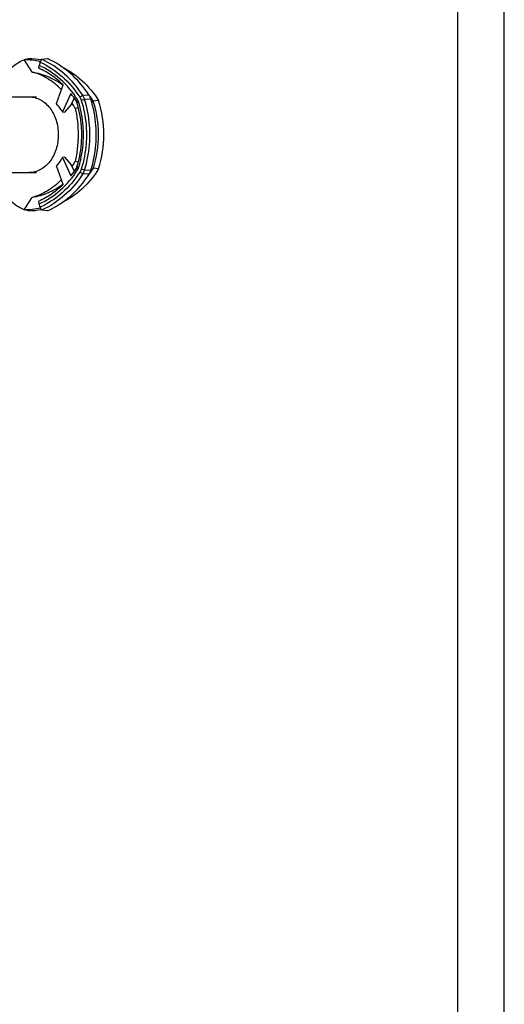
# Model space of a CAD drawing. Extents: x 0 to 594, y 0 to 420.
# Tile 13 of 19: x 542 to 594, y 106 to 213. Entities that reach past the tile are written whole.
import ezdxf

# ---------------------------------------------------------------- set-up
doc = ezdxf.new("R2010")
doc.units = 0
doc.header["$LTSCALE"] = 32.67
for name, color, linetype in [('100-5862A_LIDXF_CONTINUOUS', 7, 'CONTINUOUS'), ('100-5865A_LIDXF_CONTINUOUS', 7, 'CONTINUOUS'), ('126056_AF1_1DXF_CONTINUOUS', 7, 'CONTINUOUS'), ('PR9000-160_DXF_FORMAT', 7, 'CONTINUOUS')]:
    doc.layers.add(name, color=color, linetype=linetype)

msp = doc.modelspace()

# ---------------------------------------------------------------- linework, layer by layer
at = {"layer": '100-5862A_LIDXF_CONTINUOUS', "color": 7, "linetype": 'CONTINUOUS'}
for p, q in [((542.63, 208.43), (542.16, 208.32)), ((547.66, 203.09), (548.01, 203.16)), ((549.45, 203.75), (549.63, 203.84)), ((550.2, 203.9), (549.63, 203.85)), ((549.63, 203.85), (549.63, 203.84)), ((547.66, 197.35), (548.01, 197.28)), ((549.45, 196.69), (549.63, 196.6)), ((549.63, 196.6), (549.63, 196.59)), ((550.2, 196.54), (549.63, 196.59)), ((542.63, 192.01), (542.16, 192.12))]:
    msp.add_line(p, q, dxfattribs=at)
for centre, radius, start, end in [((542.53, 200.21), 8.22, 79.4509, 89.3228), ((521.57, 193.97), 25.09, 31.2602, 34.8741), ((542.04, 200.17), 8.15, 76.6722, 89.1593), ((540.49, 198.08), 10.81, 32.2298, 38.1454), ((538.38, 200.21), 11.82, 342.2036, 0.0529), ((540.57, 202.3), 10.71, 321.8281, 327.7968), ((521.28, 206.66), 25.44, 325.1488, 328.7128), ((542.04, 200.24), 8.12, 270.8174, 283.3513), ((542.53, 200.23), 8.22, 270.6771, 280.5492)]:
    msp.add_arc(centre, radius, start, end, dxfattribs=at)
msp.add_ellipse((541.74, 200.22), major_axis=(0, 10.48), ratio=0.862325, start_param=-1.929623, end_param=-1.21197, dxfattribs=at)
for points, knots in [([(539.35, 205.78), (539.69, 206.35), (540.5, 207.37), (541.59, 208.08), (542.16, 208.32)], [0, 0, 0, 0, 0.521354, 1, 1, 1, 1]), ([(546.23, 207.56), (547.03, 207.17), (548.54, 206.11), (549.71, 204.69), (550.2, 203.9)], [0, 0, 0, 0, 0.48938, 1, 1, 1, 1]), ([(546.19, 205.07), (545.96, 205.31), (545.48, 205.75), (544.7, 206.3), (543.88, 206.72), (543.31, 206.92), (543.02, 206.99)], [0, 0, 0, 0, 0.263856, 0.517519, 0.762347, 1, 1, 1, 1]), ([(543.02, 206.99), (543.61, 206.9), (544.49, 206.64), (545.59, 206.1), (546.12, 205.76), (546.37, 205.57)], [0, 0, 0, 0, 0.489448, 0.741319, 1, 1, 1, 1]), ([(547.66, 203.09), (547.63, 203.14), (547.53, 203.33), (547.41, 203.52), (547.32, 203.65)], [0, 0, 0, 0, 0.252447, 1, 1, 1, 1]), ([(547.66, 203.09), (547.72, 202.86), (547.81, 202.39), (547.95, 201.43), (547.99, 200.7), (547.99, 200.22)], [0, 0, 0, 0, 0.247203, 0.497006, 1, 1, 1, 1]), ([(550.2, 200.22), (550.2, 200.84), (550.1, 202.06), (549.82, 203.26), (549.63, 203.84)], [0, 0, 0, 0, 0.502166, 1, 1, 1, 1]), ([(547.99, 200.22), (547.99, 199.98), (547.97, 199.49), (547.91, 198.77), (547.81, 198.05), (547.72, 197.58), (547.66, 197.35)], [0, 0, 0, 0, 0.251891, 0.503019, 0.752768, 1, 1, 1, 1]), ([(547.66, 197.35), (547.63, 197.3), (547.53, 197.11), (547.41, 196.92), (547.32, 196.79)], [0, 0, 0, 0, 0.252508, 1, 1, 1, 1]), ([(550.2, 196.54), (549.71, 195.75), (548.54, 194.33), (547.03, 193.27), (546.23, 192.88)], [0, 0, 0, 0, 0.510619, 1, 1, 1, 1]), ([(542.16, 192.12), (541.59, 192.36), (540.5, 193.07), (539.69, 194.09), (539.35, 194.66)], [0, 0, 0, 0, 0.478646, 1, 1, 1, 1]), ([(546.19, 195.37), (545.96, 195.13), (545.48, 194.69), (544.7, 194.14), (543.88, 193.72), (543.31, 193.52), (543.02, 193.45)], [0, 0, 0, 0, 0.26379, 0.517453, 0.762322, 1, 1, 1, 1]), ([(546.37, 194.87), (545.87, 194.5), (545.06, 194.03), (543.9, 193.62), (543.31, 193.49), (543.02, 193.45)], [0, 0, 0, 0, 0.508315, 0.756798, 1, 1, 1, 1])]:
    msp.add_open_spline(points, degree=3, knots=knots, dxfattribs=at)
at = {"layer": '100-5865A_LIDXF_CONTINUOUS', "color": 7, "linetype": 'CONTINUOUS'}
for p, q in [((544.08, 208.36), (544.67, 208.44)), ((543.76, 207.4), (543.77, 207.7)), ((543.89, 208.05), (543.77, 207.7)), ((543.89, 208.05), (544.08, 208.36)), ((545.65, 203.58), (546.38, 205.59)), ((547.2, 204.67), (546.3, 202.69)), ((547.22, 203.47), (547.59, 204.15)), ((546.56, 202.65), (547.29, 203.47)), ((546.3, 202.69), (546.56, 202.65)), ((546.56, 197.79), (546.3, 197.75)), ((547.29, 196.97), (546.56, 197.79)), ((546.38, 194.85), (545.65, 196.86)), ((546.3, 197.75), (547.2, 195.77)), ((547.59, 196.29), (547.22, 196.97)), ((543.77, 192.74), (543.76, 193.04)), ((543.89, 192.39), (543.77, 192.74)), ((544.08, 192.08), (543.89, 192.39)), ((544.67, 192), (544.08, 192.08))]:
    msp.add_line(p, q, dxfattribs=at)
at = {"layer": '100-5865A_LIDXF_CONTINUOUS', "color": 9, "linetype": 'CONTINUOUS'}
for p, q in [((548.5, 204.45), (548.18, 204.26)), ((549.16, 204.49), (548.5, 204.45)), ((547.92, 204.03), (547.8, 203.84)), ((548.03, 203.81), (547.86, 203.7)), ((548.69, 204.04), (548.33, 203.93)), ((549.36, 204.07), (548.69, 204.04)), ((548.03, 196.63), (547.86, 196.74)), ((547.92, 196.41), (547.8, 196.6)), ((548.5, 195.99), (548.18, 196.18)), ((548.69, 196.4), (548.33, 196.51)), ((549.16, 195.95), (548.5, 195.99)), ((549.36, 196.37), (548.69, 196.4))]:
    msp.add_line(p, q, dxfattribs=at)
at = {"layer": '100-5865A_LIDXF_CONTINUOUS', "color": 7, "linetype": 'CONTINUOUS'}
for centre, radius, start, end in [((538.84, 198.04), 10.67, 32.8885, 38.3931), ((539.9, 198.29), 9.03, 34.9998, 35.4569), ((541.07, 199.56), 6.09, 30.8963, 31.1462), ((541.13, 200.84), 6.03, 328.8568, 329.1065), ((539.89, 202.16), 9.03, 324.5432, 325.0002), ((538.84, 202.4), 10.67, 321.6069, 327.1115)]:
    msp.add_arc(centre, radius, start, end, dxfattribs=at)
for centre, major_axis, start_param, end_param in [((541.01, 197.31), (95.65, -6.41), 1.509599, 1.510338), ((541.01, 203.13), (95.65, 6.41), -1.510338, -1.509599)]:
    msp.add_ellipse(centre, major_axis=major_axis, ratio=0.068606, start_param=start_param, end_param=end_param, dxfattribs=at)
for points, knots in [([(549.16, 204.49), (548.61, 205.36), (547.29, 206.91), (545.57, 208.04), (544.67, 208.44)], [0, 0, 0, 0, 0.510546, 1, 1, 1, 1]), ([(546.38, 205.59), (545.99, 205.97), (545.17, 206.65), (544.24, 207.18), (543.76, 207.4)], [0, 0, 0, 0, 0.50593, 1, 1, 1, 1]), ([(547.92, 204.03), (547.4, 204.83), (546.19, 206.28), (544.6, 207.32), (543.77, 207.7)], [0, 0, 0, 0, 0.510434, 1, 1, 1, 1]), ([(543.89, 208.05), (544.75, 207.66), (546.38, 206.58), (547.64, 205.08), (548.18, 204.26)], [0, 0, 0, 0, 0.489562, 1, 1, 1, 1]), ([(548.5, 204.45), (547.95, 205.3), (546.65, 206.84), (544.96, 207.96), (544.08, 208.36)], [0, 0, 0, 0, 0.510455, 1, 1, 1, 1]), ([(548.18, 204.26), (548.19, 204.23), (548.26, 204.13), (548.3, 204.02), (548.33, 203.93)], [0, 0, 0, 0, 0.246862, 1, 1, 1, 1]), ([(548.69, 204.04), (548.67, 204.08), (548.63, 204.22), (548.56, 204.36), (548.5, 204.45)], [0, 0, 0, 0, 0.253466, 1, 1, 1, 1]), ([(549.36, 204.07), (549.35, 204.1), (549.3, 204.25), (549.23, 204.39), (549.16, 204.49)], [0, 0, 0, 0, 0.253466, 1, 1, 1, 1]), ([(546.28, 202.71), (546.24, 202.79), (546.04, 203.09), (545.82, 203.38), (545.65, 203.58)], [0, 0, 0, 0, 0.253432, 1, 1, 1, 1]), ([(548.38, 200.22), (548.38, 200.52), (548.34, 201.69), (548.12, 202.86), (547.86, 203.7)], [0, 0, 0, 0, 0.251591, 1, 1, 1, 1]), ([(548.03, 203.81), (548.02, 203.83), (547.99, 203.9), (547.96, 203.98), (547.92, 204.03)], [0, 0, 0, 0, 0.253466, 1, 1, 1, 1]), ([(548.57, 200.22), (548.57, 200.52), (548.52, 201.74), (548.3, 202.94), (548.03, 203.81)], [0, 0, 0, 0, 0.251591, 1, 1, 1, 1]), ([(548.33, 203.93), (548.42, 203.64), (548.75, 202.42), (548.89, 201.16), (548.89, 200.22)], [0, 0, 0, 0, 0.248641, 1, 1, 1, 1]), ([(549.26, 200.22), (549.26, 200.54), (549.21, 201.84), (548.97, 203.12), (548.69, 204.04)], [0, 0, 0, 0, 0.251591, 1, 1, 1, 1]), ([(549.94, 200.22), (549.94, 200.55), (549.89, 201.85), (549.65, 203.14), (549.36, 204.07)], [0, 0, 0, 0, 0.251591, 1, 1, 1, 1]), ([(547.86, 196.74), (547.95, 197.02), (548.25, 198.16), (548.38, 199.34), (548.38, 200.22)], [0, 0, 0, 0, 0.248641, 1, 1, 1, 1]), ([(548.03, 196.63), (548.12, 196.92), (548.43, 198.09), (548.57, 199.31), (548.57, 200.22)], [0, 0, 0, 0, 0.248641, 1, 1, 1, 1]), ([(548.89, 200.22), (548.89, 199.9), (548.84, 198.65), (548.61, 197.4), (548.33, 196.51)], [0, 0, 0, 0, 0.251591, 1, 1, 1, 1]), ([(548.69, 196.4), (548.78, 196.7), (549.12, 197.95), (549.26, 199.25), (549.26, 200.22)], [0, 0, 0, 0, 0.248641, 1, 1, 1, 1]), ([(549.36, 196.37), (549.46, 196.68), (549.8, 197.94), (549.94, 199.24), (549.94, 200.22)], [0, 0, 0, 0, 0.248641, 1, 1, 1, 1]), ([(546.28, 197.73), (546.24, 197.65), (546.04, 197.35), (545.82, 197.06), (545.65, 196.86)], [0, 0, 0, 0, 0.25343, 1, 1, 1, 1]), ([(543.77, 192.74), (544.6, 193.12), (546.19, 194.16), (547.4, 195.61), (547.92, 196.41)], [0, 0, 0, 0, 0.489566, 1, 1, 1, 1]), ([(548.18, 196.18), (547.64, 195.36), (546.38, 193.86), (544.75, 192.78), (543.89, 192.39)], [0, 0, 0, 0, 0.510438, 1, 1, 1, 1]), ([(548.5, 195.99), (547.95, 195.14), (546.65, 193.6), (544.96, 192.48), (544.08, 192.08)], [0, 0, 0, 0, 0.510455, 1, 1, 1, 1]), ([(544.67, 192), (545.57, 192.4), (547.29, 193.52), (548.61, 195.08), (549.16, 195.95)], [0, 0, 0, 0, 0.489454, 1, 1, 1, 1]), ([(547.92, 196.41), (547.93, 196.43), (547.98, 196.5), (548.01, 196.57), (548.03, 196.63)], [0, 0, 0, 0, 0.246862, 1, 1, 1, 1]), ([(548.33, 196.51), (548.32, 196.48), (548.28, 196.36), (548.23, 196.26), (548.18, 196.18)], [0, 0, 0, 0, 0.253466, 1, 1, 1, 1]), ([(548.5, 195.99), (548.52, 196.02), (548.59, 196.15), (548.65, 196.29), (548.69, 196.4)], [0, 0, 0, 0, 0.246862, 1, 1, 1, 1]), ([(549.16, 195.95), (549.19, 195.98), (549.27, 196.12), (549.33, 196.26), (549.36, 196.37)], [0, 0, 0, 0, 0.246862, 1, 1, 1, 1]), ([(546.38, 194.85), (545.99, 194.47), (545.17, 193.79), (544.24, 193.25), (543.76, 193.04)], [0, 0, 0, 0, 0.50593, 1, 1, 1, 1])]:
    msp.add_open_spline(points, degree=3, knots=knots, dxfattribs=at)
for points in [[(547.86, 203.7), (547.85, 203.75), (547.82, 203.79), (547.8, 203.84)], [(547.8, 196.6), (547.82, 196.65), (547.85, 196.69), (547.86, 196.74)]]:
    msp.add_open_spline(points, degree=3, dxfattribs=at)
at = {"layer": '126056_AF1_1DXF_CONTINUOUS', "color": 7, "linetype": 'CONTINUOUS'}
for p, q in [((538.78, 204.31), (543.51, 204.31)), ((538.78, 196.13), (543.51, 196.13))]:
    msp.add_line(p, q, dxfattribs=at)
at = {"layer": '126056_AF1_1DXF_CONTINUOUS', "color": 9, "linetype": 'CONTINUOUS'}
for points, knots in [([(542.71, 204.31), (542.92, 204.31), (543.33, 204.25), (543.93, 204.01), (544.48, 203.63), (544.95, 203.11), (545.34, 202.49), (545.73, 201.54), (545.85, 200.75), (545.85, 200.22)], [0, 0, 0, 0, 0.108539, 0.21985, 0.336111, 0.458536, 0.587303, 0.721662, 1, 1, 1, 1]), ([(545.85, 200.22), (545.85, 199.69), (545.73, 198.9), (545.34, 197.95), (544.95, 197.33), (544.48, 196.81), (543.93, 196.43), (543.33, 196.19), (542.92, 196.13), (542.71, 196.13)], [0, 0, 0, 0, 0.278338, 0.412697, 0.541464, 0.663889, 0.78015, 0.891461, 1, 1, 1, 1])]:
    msp.add_open_spline(points, degree=3, knots=knots, dxfattribs=at)
at = {"layer": 'PR9000-160_DXF_FORMAT', "color": 7, "linetype": 'CONTINUOUS'}
for p, q in [((594, 0), (594, 420)), ((589, 5), (589, 415))]:
    msp.add_line(p, q, dxfattribs=at)

doc.saveas('drawing.dxf')
